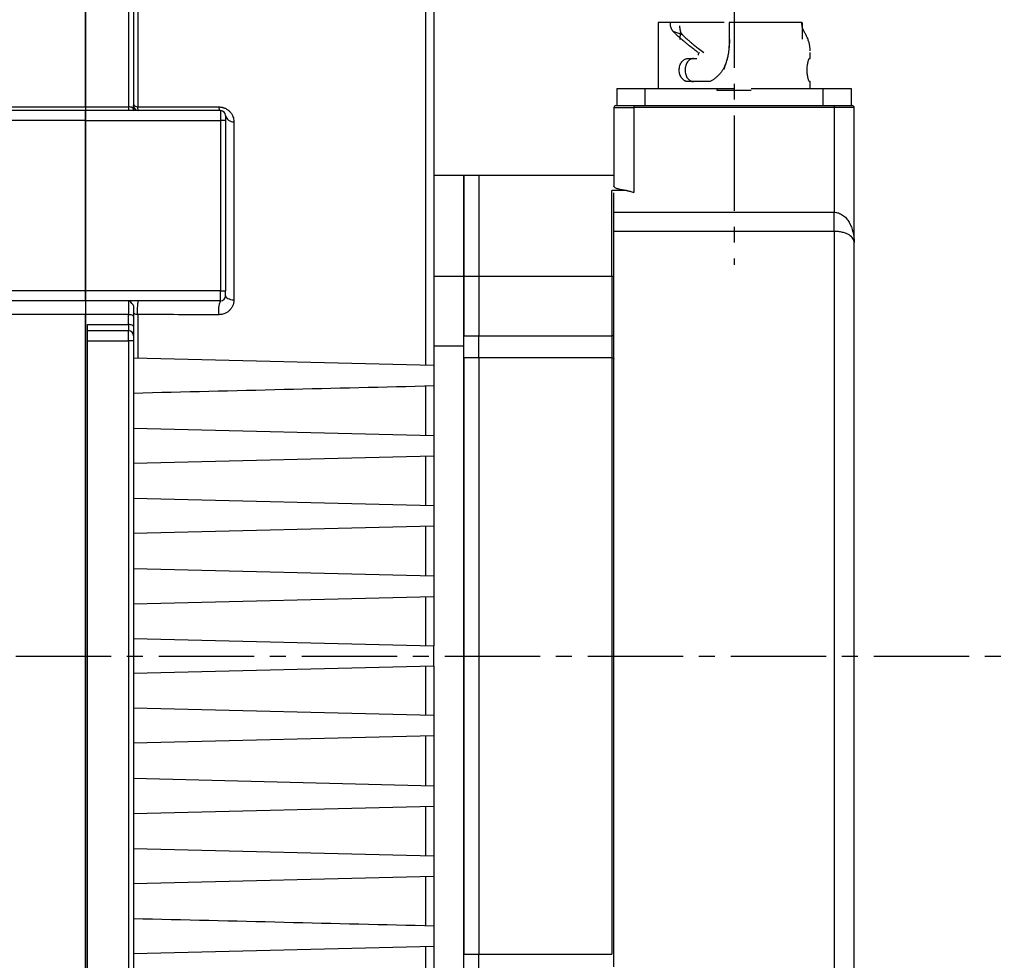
# Model space of a CAD drawing. Header units: millimetres. Extents: x 32176 to 33806, y 9889 to 10961.
# Tile 35 of 41: x 33708 to 33806, y 10293 to 10387. Entities that reach past the tile are written whole.
import ezdxf

# ---------------------------------------------------------------- set-up
doc = ezdxf.new("R2010")
doc.units = ezdxf.units.MM
doc.linetypes.add('CENTER2', pattern=[28.575, 19.05, -3.175, 3.175, -3.175])
doc.layers.add('Center', color=1, linetype='CENTER2')

msp = doc.modelspace()

# ---------------------------------------------------------------- linework, layer by layer
at = {"color": 7, "linetype": 'Continuous', "lineweight": 25}
for p, q in [((33719.573, 10406.884), (33719.573, 10378.105)), ((33748.333, 10401.814), (33748.333, 10352.263)), ((33714.36, 10392.656), (33714.36, 10378.106)), ((33714.36, 10378.106), (33714.36, 10392.656)), ((33718.66, 10392.656), (33718.66, 10378.106)), ((33771.56, 10386.526), (33771.56, 10379.926)), ((33778.658, 10386.526), (33778.674, 10384.85)), ((33785.36, 10386.526), (33785.361, 10386.528)), ((33785.978, 10386.526), (33785.971, 10384.85)), ((33774.01, 10385.297), (33773.085, 10385.622)), ((33773.758, 10385.526), (33773.754, 10384.834)), ((33774.563, 10382.926), (33775.428, 10382.926)), ((33786.699, 10382.926), (33786.759, 10382.926)), ((33786.76, 10379.926), (33786.76, 10380.626)), ((33767.46, 10379.926), (33770.26, 10379.926)), ((33767.46, 10379.926), (33767.46, 10378.226)), ((33768.96, 10379.928), (33768.96, 10379.926)), ((33770.26, 10379.926), (33777.46, 10379.926)), ((33770.26, 10379.926), (33770.26, 10378.226)), ((33772.16, 10379.926), (33772.16, 10379.928)), ((33777.46, 10379.926), (33779.16, 10379.926)), ((33777.46, 10379.726), (33777.46, 10379.926)), ((33780.86, 10379.726), (33777.46, 10379.726)), ((33780.86, 10379.926), (33788.06, 10379.926)), ((33788.06, 10379.926), (33790.86, 10379.926)), ((33788.06, 10378.226), (33788.06, 10379.926)), ((33789.36, 10379.926), (33789.36, 10379.928)), ((33790.86, 10379.926), (33790.86, 10378.226)), ((33615.36, 10378.106), (33714.36, 10378.106)), ((33714.36, 10377.726), (33615.36, 10377.726)), ((33714.36, 10378.106), (33714.36, 10377.726)), ((33714.36, 10378.106), (33718.66, 10378.106)), ((33714.36, 10378.106), (33714.36, 10377.726)), ((33714.36, 10377.726), (33714.36, 10376.726)), ((33727.86, 10377.726), (33714.36, 10377.726)), ((33714.36, 10376.726), (33714.36, 10377.726)), ((33718.66, 10378.106), (33718.66, 10377.726)), ((33719.16, 10377.954), (33719.16, 10377.796)), ((33727.86, 10377.726), (33727.86, 10376.726)), ((33767.16, 10378.026), (33769.16, 10378.026)), ((33767.16, 10378.026), (33767.16, 10370.173)), ((33769.16, 10378.226), (33769.16, 10378.026)), ((33769.16, 10378.226), (33789.16, 10378.226)), ((33789.16, 10378.026), (33769.16, 10378.026)), ((33769.16, 10378.026), (33769.16, 10369.547)), ((33789.16, 10378.226), (33789.972, 10378.226)), ((33789.16, 10378.226), (33789.16, 10378.026)), ((33789.16, 10378.026), (33789.16, 10367.569)), ((33791.16, 10378.026), (33789.16, 10378.026)), ((33791.16, 10364.533), (33791.16, 10378.026)), ((33714.36, 10376.726), (33615.36, 10376.726)), ((33714.36, 10376.726), (33714.36, 10359.726)), ((33714.36, 10376.726), (33727.86, 10376.726)), ((33714.36, 10359.726), (33714.36, 10376.726)), ((33728.36, 10376.726), (33727.86, 10376.726)), ((33727.86, 10376.726), (33727.86, 10359.726)), ((33728.36, 10376.726), (33728.36, 10359.726)), ((33729.186, 10376.61), (33729.186, 10358.815)), ((33752.16, 10371.226), (33749.16, 10371.226)), ((33753.66, 10371.226), (33752.16, 10371.226)), ((33752.16, 10361.167), (33752.16, 10371.226)), ((33752.16, 10371.226), (33752.16, 10361.167)), ((33767.16, 10371.226), (33753.66, 10371.226)), ((33753.66, 10371.226), (33753.66, 10361.167)), ((33768.398, 10369.741), (33766.96, 10369.741)), ((33766.96, 10361.199), (33766.96, 10369.741)), ((33767.16, 10367.569), (33789.16, 10367.569)), ((33789.16, 10365.662), (33789.16, 10367.569)), ((33789.16, 10365.662), (33767.16, 10365.662)), ((33789.16, 10365.662), (33789.16, 10278.726)), ((33752.16, 10361.167), (33749.16, 10361.167)), ((33753.66, 10361.167), (33752.16, 10361.167)), ((33752.16, 10355.236), (33752.16, 10361.167)), ((33752.16, 10361.167), (33752.16, 10355.236)), ((33766.96, 10361.167), (33753.66, 10361.167)), ((33753.66, 10361.167), (33753.66, 10355.236)), ((33766.96, 10361.167), (33766.96, 10355.236)), ((33714.36, 10359.726), (33615.36, 10359.726)), ((33714.36, 10359.726), (33714.36, 10358.726)), ((33727.86, 10359.726), (33714.36, 10359.726)), ((33714.36, 10358.726), (33714.36, 10359.726)), ((33727.86, 10358.726), (33727.86, 10359.726)), ((33727.86, 10359.726), (33728.36, 10359.726)), ((33714.36, 10358.726), (33615.36, 10358.726)), ((33727.86, 10358.726), (33714.36, 10358.726)), ((33714.36, 10358.726), (33714.36, 10357.341)), ((33714.36, 10358.726), (33714.36, 10357.341)), ((33718.66, 10358.726), (33718.66, 10357.341)), ((33714.36, 10357.341), (33615.36, 10357.341)), ((33714.36, 10357.341), (33714.36, 10289.112)), ((33718.66, 10357.341), (33714.36, 10357.341)), ((33714.36, 10289.112), (33714.36, 10357.341)), ((33718.66, 10356.352), (33718.66, 10357.341)), ((33719.573, 10357.34), (33719.573, 10352.966)), ((33714.56, 10356.352), (33718.66, 10356.352)), ((33718.66, 10356.352), (33718.66, 10355.726)), ((33714.56, 10354.726), (33714.56, 10355.726)), ((33718.66, 10355.726), (33714.56, 10355.726)), ((33718.66, 10354.726), (33718.66, 10355.726)), ((33752.16, 10355.236), (33753.66, 10355.236)), ((33752.16, 10353.029), (33752.16, 10355.236)), ((33753.66, 10355.236), (33766.96, 10355.236)), ((33753.66, 10353.029), (33753.66, 10355.236)), ((33766.96, 10355.236), (33766.96, 10353.029)), ((33714.56, 10291.726), (33714.56, 10354.726)), ((33714.56, 10354.726), (33718.66, 10354.726)), ((33719.16, 10354.726), (33718.66, 10354.726)), ((33718.66, 10354.726), (33718.66, 10291.726)), ((33719.16, 10354.726), (33719.16, 10291.726)), ((33749.16, 10354.224), (33752.16, 10354.224)), ((33752.16, 10293.424), (33752.16, 10353.029)), ((33753.66, 10353.029), (33752.16, 10353.029)), ((33752.16, 10353.029), (33752.16, 10293.424)), ((33766.96, 10353.029), (33753.66, 10353.029)), ((33753.66, 10353.029), (33753.66, 10293.424)), ((33766.96, 10353.029), (33766.96, 10293.424)), ((33749.16, 10352.243), (33719.16, 10352.976)), ((33749.16, 10352.243), (33749.16, 10350.21)), ((33748.333, 10350.189), (33748.333, 10345.263)), ((33749.16, 10345.243), (33719.16, 10345.976)), ((33749.16, 10345.243), (33749.16, 10343.21)), ((33749.16, 10343.21), (33719.16, 10342.476)), ((33748.333, 10343.189), (33748.333, 10338.263)), ((33749.16, 10338.243), (33719.16, 10338.976)), ((33749.16, 10338.243), (33749.16, 10336.21)), ((33749.16, 10336.21), (33719.16, 10335.476)), ((33748.333, 10336.189), (33748.333, 10331.213)), ((33749.16, 10331.193), (33719.16, 10331.926)), ((33749.16, 10331.193), (33749.16, 10329.16)), ((33749.16, 10329.16), (33719.16, 10328.426)), ((33748.333, 10329.139), (33748.333, 10324.263)), ((33719.16, 10324.976), (33749.16, 10324.243)), ((33749.16, 10322.21), (33749.16, 10324.243)), ((33749.16, 10322.21), (33719.16, 10321.476)), ((33748.333, 10322.189), (33748.333, 10317.313)), ((33749.16, 10317.293), (33719.16, 10318.026)), ((33749.16, 10317.293), (33749.16, 10315.26)), ((33749.16, 10315.26), (33719.16, 10314.526)), ((33748.333, 10315.239), (33748.333, 10310.263)), ((33749.16, 10310.243), (33719.16, 10310.976)), ((33749.16, 10310.243), (33749.16, 10308.21)), ((33749.16, 10308.21), (33719.16, 10307.476)), ((33748.333, 10308.189), (33748.333, 10303.263)), ((33749.16, 10303.243), (33719.16, 10303.976)), ((33749.16, 10303.243), (33749.16, 10301.21)), ((33749.16, 10301.21), (33719.16, 10300.476)), ((33748.333, 10301.189), (33748.333, 10296.263)), ((33749.16, 10296.243), (33749.16, 10294.21)), ((33749.16, 10294.21), (33719.16, 10293.476)), ((33748.333, 10294.189), (33748.333, 10289.263)), ((33752.16, 10293.424), (33753.66, 10293.424)), ((33752.16, 10291.217), (33752.16, 10293.424)), ((33753.66, 10293.424), (33766.96, 10293.424)), ((33753.66, 10291.217), (33753.66, 10293.424))]:
    msp.add_line(p, q, dxfattribs=at)
at = {"color": 7, "linetype": 'Continuous', "lineweight": 25, "flags": 128}
for points in [[(33719.16, 10377.796), (33719.15, 10377.857), (33719.122, 10377.915), (33719.075, 10377.968), (33719.013, 10378.015), (33718.937, 10378.054), (33718.851, 10378.083), (33718.757, 10378.1), (33718.66, 10378.106)], [(33727.86, 10377.726), (33727.835, 10377.733), (33727.81, 10377.751), (33727.786, 10377.781), (33727.763, 10377.823), (33727.742, 10377.876), (33727.721, 10377.939), (33727.703, 10378.013), (33727.686, 10378.094)], [(33728.36, 10359.226), (33728.375, 10359.154), (33728.42, 10359.084), (33728.494, 10359.018), (33728.594, 10358.958), (33728.717, 10358.907), (33728.86, 10358.865), (33729.018, 10358.834), (33729.186, 10358.815)], [(33719.16, 10357.148), (33719.15, 10357.186), (33719.122, 10357.222), (33719.075, 10357.255), (33719.013, 10357.284), (33718.937, 10357.308), (33718.851, 10357.326), (33718.757, 10357.337), (33718.66, 10357.341)], [(33719.573, 10357.34), (33719.489, 10357.349), (33719.41, 10357.363), (33719.338, 10357.383), (33719.277, 10357.407), (33719.227, 10357.435), (33719.19, 10357.466), (33719.167, 10357.499), (33719.16, 10357.533)], [(33719.16, 10356.165), (33719.15, 10356.201), (33719.122, 10356.237), (33719.075, 10356.269), (33719.013, 10356.297), (33718.937, 10356.321), (33718.851, 10356.338), (33718.757, 10356.348), (33718.66, 10356.352)], [(33766.96, 10355.236), (33766.999, 10355.238), (33767.036, 10355.243), (33767.071, 10355.252), (33767.101, 10355.264), (33767.126, 10355.279), (33767.144, 10355.296), (33767.156, 10355.314), (33767.16, 10355.333)], [(33766.96, 10353.029), (33766.999, 10353.026), (33767.036, 10353.019), (33767.071, 10353.008), (33767.101, 10352.992), (33767.126, 10352.973), (33767.144, 10352.952), (33767.156, 10352.929), (33767.16, 10352.904)]]:
    msp.add_lwpolyline(points, dxfattribs=at)
at = {"color": 7, "linetype": 'Continuous', "lineweight": 25}
for centre, radius, start, end in [((33718.674, 10377.43), 0.677, 59.25067, 91.20279), ((33719.552, 10378.507), 0.403, 193.15642, 272.93016), ((33719.66, 10378.226), 0.5, 180, 270), ((33727.86, 10377.226), 0.5, 0, 90), ((33767.36, 10378.026), 0.2, 90, 180), ((33790.96, 10378.026), 0.2, 360, 90), ((33729.142, 10377.413), 0.805, 193.42767, 273.09495), ((33766.96, 10360.967), 0.2, 0, 90), ((33727.86, 10359.226), 0.5, 270, 0), ((33729.804, 10357.777), 2.164, 153.97046, 191.81681), ((33718.66, 10355.226), 0.5, 0, 90)]:
    msp.add_arc(centre, radius, start, end, dxfattribs=at)
for points, knots in [([(33749.16, 10401.649), (33749.16, 10401.578), (33749.16, 10401.437), (33749.16, 10401.214), (33749.16, 10400.982), (33749.16, 10400.742), (33749.16, 10400.494), (33749.16, 10400.236), (33749.16, 10399.97), (33749.16, 10399.695), (33749.16, 10399.412), (33749.16, 10399.12), (33749.16, 10398.357), (33749.16, 10397.016), (33749.16, 10394.897), (33749.16, 10392.509), (33749.16, 10389.849), (33749.16, 10386.937), (33749.16, 10383.782), (33749.16, 10380.402), (33749.16, 10376.819), (33749.16, 10373.048), (33749.16, 10369.122), (33749.16, 10365.052), (33749.16, 10361.795), (33749.16, 10359.433), (33749.16, 10358.021), (33749.16, 10356.596), (33749.16, 10355.158), (33749.16, 10353.708), (33749.16, 10352.732), (33749.16, 10352.243)], [0, 0, 0, 0, 0.011088, 0.022171, 0.033249, 0.044324, 0.055398, 0.066471, 0.077545, 0.08862, 0.099699, 0.110783, 0.121872, 0.184123, 0.24638, 0.309547, 0.372722, 0.436358, 0.500001, 0.563637, 0.62728, 0.690447, 0.753622, 0.815872, 0.87813, 0.898453, 0.918762, 0.939063, 0.959365, 0.979675, 1, 1, 1, 1]), ([(33719.16, 10392.264), (33719.16, 10392.075), (33719.16, 10391.699), (33719.16, 10391.125), (33719.16, 10390.544), (33719.16, 10389.956), (33719.16, 10389.362), (33719.16, 10388.76), (33719.16, 10388.151), (33719.16, 10387.536), (33719.16, 10386.913), (33719.16, 10386.283), (33719.16, 10385.47), (33719.16, 10384.466), (33719.16, 10383.261), (33719.16, 10382.034), (33719.16, 10380.787), (33719.16, 10379.519), (33719.16, 10378.658), (33719.16, 10378.226)], [0, 0, 0, 0, 0.0454888, 0.0909562, 0.1364072, 0.1818466, 0.2272792, 0.2727098, 0.3181433, 0.3635844, 0.4090382, 0.4545093, 0.5000026, 0.5833813, 0.666702, 0.7499944, 0.8332884, 0.9166136, 1, 1, 1, 1]), ([(33772.79, 10386.526), (33772.391, 10386.526), (33772.082, 10386.526), (33771.666, 10386.526), (33771.56, 10386.526), (33771.56, 10386.526)], [0, 0, 0, 0, 0.5, 0.5, 1, 1, 1, 1]), ([(33773.085, 10385.622), (33773.067, 10385.642), (33773.03, 10385.681), (33772.981, 10385.75), (33772.938, 10385.828), (33772.899, 10385.913), (33772.859, 10386.026), (33772.822, 10386.169), (33772.796, 10386.345), (33772.792, 10386.466), (33772.79, 10386.526)], [0, 0, 0, 0, 0.100832, 0.200186, 0.299154, 0.398838, 0.500319, 0.667211, 0.832164, 1, 1, 1, 1]), ([(33778.168, 10386.526), (33777.856, 10386.526), (33777.047, 10386.526), (33775.843, 10386.526), (33774.616, 10386.526), (33774.012, 10386.526), (33773.711, 10386.526)], [0, 0, 0, 0, 0.172861, 0.448574, 0.724287, 1, 1, 1, 1]), ([(33785.935, 10386.526), (33785.6, 10386.526), (33785.169, 10386.526), (33784.149, 10386.526), (33783.56, 10386.526), (33782.276, 10386.526), (33781.58, 10386.526), (33780.139, 10386.526), (33779.395, 10386.526), (33778.658, 10386.526)], [0, 0, 0, 0, 0.25, 0.25, 0.5, 0.5, 0.75, 0.75, 1, 1, 1, 1]), ([(33786.152, 10385.622), (33786.14, 10385.642), (33786.116, 10385.681), (33786.082, 10385.75), (33786.05, 10385.828), (33786.022, 10385.913), (33785.991, 10386.026), (33785.962, 10386.169), (33785.94, 10386.345), (33785.936, 10386.466), (33785.935, 10386.526)], [0, 0, 0, 0, 0.100832, 0.200186, 0.299154, 0.398838, 0.500319, 0.667211, 0.832164, 1, 1, 1, 1]), ([(33775.583, 10383.522), (33775.506, 10383.579), (33775.358, 10383.689), (33775.15, 10383.847), (33774.962, 10383.991), (33774.793, 10384.123), (33774.644, 10384.242), (33774.513, 10384.348), (33774.399, 10384.442), (33774.303, 10384.522), (33774.129, 10384.667), (33773.887, 10384.875), (33773.588, 10385.142), (33773.322, 10385.39), (33773.162, 10385.546), (33773.085, 10385.622)], [0, 0, 0, 0, 0.079887, 0.153773, 0.221657, 0.28354, 0.339422, 0.389302, 0.43318, 0.471057, 0.502933, 0.639257, 0.767539, 0.887784, 1, 1, 1, 1]), ([(33773.712, 10386.205), (33773.713, 10386.168), (33773.714, 10386.095), (33773.724, 10385.987), (33773.739, 10385.883), (33773.761, 10385.781), (33773.794, 10385.661), (33773.845, 10385.53), (33773.918, 10385.398), (33773.979, 10385.331), (33774.01, 10385.297)], [0, 0, 0, 0, 0.101391, 0.201072, 0.300073, 0.399446, 0.500233, 0.667969, 0.832872, 1, 1, 1, 1]), ([(33786.76, 10383.688), (33786.759, 10383.749), (33786.757, 10383.866), (33786.742, 10384.035), (33786.721, 10384.189), (33786.696, 10384.33), (33786.668, 10384.458), (33786.638, 10384.571), (33786.582, 10384.758), (33786.487, 10385.012), (33786.335, 10385.329), (33786.212, 10385.527), (33786.152, 10385.622)], [0, 0, 0, 0, 0.092485, 0.178093, 0.256822, 0.328673, 0.393647, 0.451743, 0.502961, 0.68149, 0.847165, 1, 1, 1, 1]), ([(33774.01, 10385.297), (33774.062, 10385.247), (33774.169, 10385.142), (33774.344, 10384.978), (33774.536, 10384.804), (33774.747, 10384.62), (33774.973, 10384.428), (33775.253, 10384.197), (33775.632, 10383.895), (33775.95, 10383.659), (33776.133, 10383.522)], [0, 0, 0, 0, 0.088971, 0.183182, 0.282637, 0.387338, 0.497287, 0.606046, 0.773623, 1, 1, 1, 1]), ([(33778.125, 10381.832), (33778.257, 10382.162), (33778.641, 10383.118), (33778.698, 10384.155), (33778.736, 10384.834)], [0, 0, 0, 0, 0.345072, 1, 1, 1, 1]), ([(33778.674, 10384.85), (33778.677, 10384.761), (33778.682, 10384.583), (33778.677, 10384.317), (33778.662, 10384.052), (33778.635, 10383.788), (33778.598, 10383.524), (33778.55, 10383.261), (33778.492, 10382.999), (33778.423, 10382.738), (33778.343, 10382.477), (33778.282, 10382.305), (33778.251, 10382.219)], [0, 0, 0, 0, 0.09942, 0.198536, 0.297511, 0.396508, 0.495691, 0.595222, 0.695262, 0.795969, 0.897498, 1, 1, 1, 1]), ([(33775.691, 10383.522), (33775.68, 10383.513), (33775.657, 10383.494), (33775.629, 10383.459), (33775.605, 10383.42), (33775.585, 10383.372), (33775.57, 10383.315), (33775.568, 10383.272), (33775.567, 10383.251)], [0, 0, 0, 0, 0.1519455, 0.3004314, 0.4489085, 0.6008279, 0.7995, 1, 1, 1, 1]), ([(33786.759, 10382.926), (33786.759, 10382.927), (33786.759, 10382.929), (33786.757, 10382.941), (33786.756, 10382.962), (33786.754, 10382.999), (33786.752, 10383.061), (33786.749, 10383.157), (33786.749, 10383.261), (33786.75, 10383.364), (33786.752, 10383.458), (33786.754, 10383.501), (33786.755, 10383.522)], [0, 0, 0, 0, 0.063428, 0.125196, 0.186964, 0.250393, 0.375165, 0.500041, 0.624809, 0.749735, 0.874758, 1, 1, 1, 1]), ([(33774.563, 10380.626), (33774.532, 10380.627), (33774.472, 10380.629), (33774.384, 10380.647), (33774.298, 10380.674), (33774.189, 10380.725), (33774.061, 10380.813), (33773.93, 10380.956), (33773.823, 10381.13), (33773.719, 10381.395), (33773.663, 10381.775), (33773.719, 10382.156), (33773.823, 10382.422), (33773.93, 10382.596), (33774.061, 10382.74), (33774.197, 10382.834), (33774.326, 10382.89), (33774.442, 10382.921), (33774.522, 10382.925), (33774.563, 10382.926)], [0, 0, 0, 0, 0.0313913, 0.062544, 0.0937543, 0.1253173, 0.1878972, 0.2504046, 0.3131165, 0.37539, 0.4996855, 0.6241161, 0.6865289, 0.7494103, 0.8119553, 0.8746008, 0.9166141, 0.9581791, 1, 1, 1, 1]), ([(33775.118, 10382.926), (33775.094, 10382.926), (33775.046, 10382.924), (33774.977, 10382.914), (33774.908, 10382.896), (33774.842, 10382.872), (33774.746, 10382.825), (33774.627, 10382.741), (33774.499, 10382.598), (33774.396, 10382.424), (33774.295, 10382.159), (33774.24, 10381.778), (33774.294, 10381.396), (33774.395, 10381.13), (33774.499, 10380.956), (33774.626, 10380.813), (33774.759, 10380.719), (33774.885, 10380.662), (33774.999, 10380.632), (33775.078, 10380.628), (33775.118, 10380.626)], [0, 0, 0, 0, 0.025114, 0.050054, 0.07497, 0.100012, 0.125327, 0.187922, 0.250419, 0.313212, 0.375393, 0.499645, 0.624067, 0.686413, 0.749404, 0.811936, 0.874595, 0.916647, 0.958217, 1, 1, 1, 1]), ([(33786.699, 10380.626), (33786.694, 10380.627), (33786.685, 10380.629), (33786.668, 10380.647), (33786.65, 10380.674), (33786.624, 10380.725), (33786.591, 10380.813), (33786.551, 10380.956), (33786.515, 10381.13), (33786.476, 10381.395), (33786.453, 10381.775), (33786.476, 10382.156), (33786.514, 10382.422), (33786.551, 10382.596), (33786.591, 10382.74), (33786.627, 10382.834), (33786.656, 10382.89), (33786.679, 10382.921), (33786.693, 10382.925), (33786.699, 10382.926)], [0, 0, 0, 0, 0.031391, 0.062544, 0.093754, 0.125317, 0.187897, 0.250405, 0.313116, 0.37539, 0.499686, 0.624116, 0.686529, 0.74941, 0.811955, 0.874601, 0.916614, 0.958179, 1, 1, 1, 1]), ([(33778.251, 10382.219), (33778.229, 10382.171), (33778.185, 10382.074), (33778.11, 10381.934), (33778.029, 10381.797), (33777.94, 10381.664), (33777.845, 10381.536), (33777.743, 10381.411), (33777.608, 10381.262), (33777.438, 10381.094), (33777.226, 10380.918), (33777.002, 10380.759), (33776.846, 10380.671), (33776.767, 10380.626)], [0, 0, 0, 0, 0.071021, 0.1418999, 0.2128198, 0.2839638, 0.355513, 0.4276458, 0.500536, 0.626022, 0.7505051, 0.874869, 1, 1, 1, 1]), ([(33719.02, 10378.011), (33719.03, 10378.018), (33719.053, 10378.034), (33719.081, 10378.058), (33719.107, 10378.086), (33719.131, 10378.121), (33719.154, 10378.168), (33719.158, 10378.205), (33719.16, 10378.226)], [0, 0, 0, 0, 0.108002, 0.227155, 0.35759, 0.499401, 0.711554, 1, 1, 1, 1]), ([(33719.573, 10378.105), (33720.933, 10378.103), (33723.638, 10378.1), (33726.342, 10378.096), (33727.686, 10378.094)], [0, 0, 0, 0, 0.503033, 1, 1, 1, 1]), ([(33727.686, 10378.094), (33727.722, 10378.094), (33727.794, 10378.092), (33727.901, 10378.08), (33728.007, 10378.061), (33728.111, 10378.035), (33728.213, 10378.001), (33728.377, 10377.933), (33728.592, 10377.806), (33728.814, 10377.601), (33728.986, 10377.367), (33729.102, 10377.121), (33729.173, 10376.865), (33729.182, 10376.695), (33729.186, 10376.61)], [0, 0, 0, 0, 0.042677, 0.084499, 0.125824, 0.167022, 0.208465, 0.250519, 0.372853, 0.500924, 0.622629, 0.750396, 0.873464, 1, 1, 1, 1]), ([(33767.36, 10378.226), (33767.36, 10378.226), (33767.549, 10378.226), (33768.224, 10378.226), (33768.682, 10378.226), (33769.16, 10378.226)], [0, 0, 0, 0, 0.5, 0.5, 1, 1, 1, 1]), ([(33728.36, 10377.226), (33728.36, 10377.226), (33728.36, 10377.224), (33728.36, 10377.212), (33728.36, 10377.189), (33728.36, 10377.147), (33728.36, 10377.082), (33728.36, 10377.003), (33728.36, 10376.914), (33728.36, 10376.821), (33728.36, 10376.758), (33728.36, 10376.726)], [0, 0, 0, 0, 0.080115, 0.159741, 0.240152, 0.369781, 0.500092, 0.629721, 0.760033, 0.87985, 1, 1, 1, 1]), ([(33768.398, 10369.741), (33768.362, 10369.745), (33768.289, 10369.753), (33768.183, 10369.767), (33768.081, 10369.782), (33767.983, 10369.799), (33767.842, 10369.826), (33767.67, 10369.866), (33767.489, 10369.922), (33767.344, 10369.983), (33767.25, 10370.039), (33767.195, 10370.088), (33767.165, 10370.131), (33767.161, 10370.159), (33767.16, 10370.173)], [0, 0, 0, 0, 0.049987, 0.099789, 0.149591, 0.199575, 0.249921, 0.37446, 0.499524, 0.624147, 0.749047, 0.83284, 0.916233, 1, 1, 1, 1]), ([(33768.398, 10369.741), (33768.425, 10369.737), (33768.482, 10369.73), (33768.572, 10369.713), (33768.671, 10369.691), (33768.792, 10369.659), (33768.956, 10369.611), (33769.084, 10369.571), (33769.16, 10369.547)], [0, 0, 0, 0, 0.10875, 0.228146, 0.358424, 0.499762, 0.706396, 1, 1, 1, 1]), ([(33767.16, 10360.967), (33767.16, 10361.864), (33767.16, 10363.75), (33767.16, 10366.084), (33767.16, 10368.105), (33767.16, 10369.032), (33767.16, 10369.496)], [0, 0, 0, 0, 0.231963, 0.48798, 0.743983, 1, 1, 1, 1]), ([(33789.16, 10367.569), (33789.31, 10367.569), (33789.456, 10367.544), (33789.74, 10367.45), (33789.88, 10367.38), (33790.135, 10367.203), (33790.254, 10367.097), (33790.472, 10366.853), (33790.568, 10366.719), (33790.825, 10366.286), (33790.953, 10365.953), (33791.12, 10365.26), (33791.16, 10364.902), (33791.16, 10364.533)], [0, 0, 0, 0, 0.125, 0.125, 0.25, 0.25, 0.375, 0.375, 0.5, 0.5, 0.75, 0.75, 1, 1, 1, 1]), ([(33791.16, 10364.533), (33791.16, 10364.674), (33791.12, 10364.809), (33790.953, 10365.069), (33790.825, 10365.192), (33790.568, 10365.352), (33790.472, 10365.401), (33790.254, 10365.49), (33790.135, 10365.529), (33789.88, 10365.593), (33789.74, 10365.619), (33789.456, 10365.653), (33789.31, 10365.662), (33789.16, 10365.662)], [0, 0, 0, 0, 0.25, 0.25, 0.5, 0.5, 0.625, 0.625, 0.75, 0.75, 0.875, 0.875, 1, 1, 1, 1]), ([(33791.16, 10323.226), (33791.16, 10323.451), (33791.16, 10323.901), (33791.16, 10324.575), (33791.16, 10325.248), (33791.16, 10325.92), (33791.16, 10326.591), (33791.16, 10327.262), (33791.16, 10327.931), (33791.16, 10328.6), (33791.16, 10329.268), (33791.16, 10330.87), (33791.16, 10333.388), (33791.16, 10336.797), (33791.16, 10340.144), (33791.16, 10343.416), (33791.16, 10346.557), (33791.16, 10349.538), (33791.16, 10352.325), (33791.16, 10354.881), (33791.16, 10357.194), (33791.16, 10359.228), (33791.16, 10360.993), (33791.16, 10362.144), (33791.16, 10362.861), (33791.16, 10363.253), (33791.16, 10363.617), (33791.16, 10363.952), (33791.16, 10364.26), (33791.16, 10364.442), (33791.16, 10364.533)], [0, 0, 0, 0, 0.0119081, 0.0238045, 0.035692, 0.0475738, 0.0594527, 0.0713318, 0.0832142, 0.0951027, 0.1070003, 0.1189102, 0.1808901, 0.2428792, 0.3066797, 0.3704893, 0.4352406, 0.5000011, 0.5647523, 0.6295128, 0.6933133, 0.7571229, 0.8191028, 0.881092, 0.9009318, 0.9207444, 0.9405436, 0.9603434, 0.9801576, 1, 1, 1, 1]), ([(33767.16, 10357.167), (33767.16, 10357.49), (33767.16, 10358.147), (33767.16, 10359.074), (33767.16, 10359.868), (33767.16, 10360.48), (33767.16, 10360.848), (33767.16, 10361.006), (33767.16, 10360.963), (33767.16, 10360.961)], [0, 0, 0, 0, 0.162301, 0.330216, 0.498132, 0.660433, 0.822734, 0.990649, 1, 1, 1, 1]), ([(33728.36, 10359.226), (33728.36, 10359.226), (33728.36, 10359.279), (33728.36, 10359.467), (33728.36, 10359.594), (33728.36, 10359.726)], [0, 0, 0, 0, 0.5, 0.5, 1, 1, 1, 1]), ([(33719.16, 10358.226), (33719.16, 10358.25), (33719.144, 10358.28), (33719.089, 10358.359), (33719.048, 10358.408), (33718.954, 10358.52), (33718.899, 10358.584), (33718.783, 10358.689), (33718.721, 10358.726), (33718.66, 10358.726)], [0, 0, 0, 0, 0.25, 0.25, 0.5, 0.5, 0.75, 0.75, 1, 1, 1, 1]), ([(33719.16, 10358.226), (33719.16, 10358.191), (33719.16, 10358.121), (33719.16, 10358.014), (33719.16, 10357.905), (33719.16, 10357.795), (33719.16, 10357.66), (33719.16, 10357.501), (33719.16, 10357.32), (33719.16, 10357.206), (33719.16, 10357.148)], [0, 0, 0, 0, 0.100488, 0.200195, 0.299667, 0.399453, 0.500095, 0.667046, 0.832833, 1, 1, 1, 1]), ([(33719.573, 10357.34), (33719.567, 10357.491), (33719.564, 10357.661), (33719.567, 10357.906), (33719.568, 10357.988), (33719.574, 10358.143), (33719.577, 10358.216), (33719.586, 10358.354), (33719.591, 10358.415), (33719.602, 10358.524), (33719.609, 10358.572), (33719.629, 10358.686), (33719.644, 10358.726), (33719.66, 10358.726)], [0, 0, 0, 0, 0.25, 0.25, 0.375, 0.375, 0.5, 0.5, 0.625, 0.625, 0.75, 0.75, 1, 1, 1, 1]), ([(33729.186, 10358.815), (33729.185, 10358.777), (33729.183, 10358.7), (33729.17, 10358.587), (33729.148, 10358.475), (33729.117, 10358.365), (33729.058, 10358.204), (33728.951, 10358.001), (33728.769, 10357.777), (33728.546, 10357.589), (33728.313, 10357.461), (33728.092, 10357.384), (33727.891, 10357.341), (33727.754, 10357.336), (33727.686, 10357.334)], [0, 0, 0, 0, 0.050015, 0.099786, 0.149569, 0.199617, 0.25018, 0.375444, 0.500078, 0.625831, 0.749769, 0.834443, 0.917309, 1, 1, 1, 1]), ([(33727.686, 10357.334), (33726.34, 10357.335), (33723.636, 10357.337), (33720.931, 10357.339), (33719.573, 10357.34)], [0, 0, 0, 0, 0.497698, 1, 1, 1, 1]), ([(33767.16, 10355.333), (33767.16, 10355.389), (33767.16, 10355.502), (33767.16, 10355.676), (33767.16, 10355.854), (33767.16, 10356.035), (33767.16, 10356.261), (33767.16, 10356.531), (33767.16, 10356.848), (33767.16, 10357.061), (33767.16, 10357.167)], [0, 0, 0, 0, 0.1002187, 0.2000777, 0.2998317, 0.3997362, 0.5000457, 0.6668315, 0.8330881, 1, 1, 1, 1]), ([(33714.56, 10355.726), (33714.56, 10355.727), (33714.56, 10355.729), (33714.56, 10355.744), (33714.56, 10355.771), (33714.56, 10355.819), (33714.56, 10355.894), (33714.56, 10355.988), (33714.56, 10356.098), (33714.56, 10356.22), (33714.56, 10356.308), (33714.56, 10356.352)], [0, 0, 0, 0, 0.081517, 0.162751, 0.244469, 0.372034, 0.500057, 0.627623, 0.755645, 0.87771, 1, 1, 1, 1]), ([(33719.16, 10356.165), (33719.16, 10356.132), (33719.16, 10356.065), (33719.16, 10355.969), (33719.16, 10355.877), (33719.16, 10355.758), (33719.16, 10355.62), (33719.16, 10355.478), (33719.16, 10355.365), (33719.16, 10355.285), (33719.16, 10355.235), (33719.16, 10355.229), (33719.16, 10355.226)], [0, 0, 0, 0, 0.0612305, 0.1221754, 0.1831579, 0.2445011, 0.3721375, 0.5000787, 0.6277152, 0.7556564, 0.877753, 1, 1, 1, 1]), ([(33719.16, 10355.226), (33719.16, 10355.226), (33719.16, 10355.224), (33719.16, 10355.212), (33719.16, 10355.189), (33719.16, 10355.147), (33719.16, 10355.082), (33719.16, 10355.003), (33719.16, 10354.914), (33719.16, 10354.821), (33719.16, 10354.758), (33719.16, 10354.726)], [0, 0, 0, 0, 0.080115, 0.159741, 0.240152, 0.369781, 0.500092, 0.629721, 0.760033, 0.87985, 1, 1, 1, 1]), ([(33767.16, 10352.904), (33767.16, 10352.938), (33767.16, 10353.005), (33767.16, 10353.11), (33767.16, 10353.219), (33767.16, 10353.332), (33767.16, 10353.51), (33767.16, 10353.76), (33767.16, 10354.087), (33767.16, 10354.418), (33767.16, 10354.706), (33767.16, 10354.948), (33767.16, 10355.145), (33767.16, 10355.27), (33767.16, 10355.333)], [0, 0, 0, 0, 0.049051, 0.097876, 0.146637, 0.195495, 0.244613, 0.372216, 0.500029, 0.627631, 0.755444, 0.837042, 0.91831, 1, 1, 1, 1]), ([(33767.16, 10323.226), (33767.16, 10323.468), (33767.16, 10323.95), (33767.16, 10324.673), (33767.16, 10325.395), (33767.16, 10326.116), (33767.16, 10326.836), (33767.16, 10327.556), (33767.16, 10328.274), (33767.16, 10328.992), (33767.16, 10329.708), (33767.16, 10330.424), (33767.16, 10332.226), (33767.16, 10335.095), (33767.16, 10338.957), (33767.16, 10342.708), (33767.16, 10345.513), (33767.16, 10347.448), (33767.16, 10348.581), (33767.16, 10349.694), (33767.16, 10350.785), (33767.16, 10351.859), (33767.16, 10352.556), (33767.16, 10352.904)], [0, 0, 0, 0, 0.022608, 0.045192, 0.067759, 0.090313, 0.11286, 0.135404, 0.157951, 0.180507, 0.203075, 0.225662, 0.248272, 0.374129, 0.500003, 0.62586, 0.751733, 0.793162, 0.834528, 0.875863, 0.917198, 0.958567, 1, 1, 1, 1]), ([(33749.16, 10350.21), (33744.175, 10350.088), (33734.175, 10349.843), (33724.175, 10349.599), (33719.16, 10349.476)], [0, 0, 0, 0, 0.4984872, 1, 1, 1, 1]), ([(33749.16, 10350.21), (33749.16, 10349.936), (33749.16, 10349.39), (33749.16, 10348.566), (33749.16, 10347.74), (33749.16, 10346.91), (33749.16, 10346.078), (33749.16, 10345.522), (33749.16, 10345.243)], [0, 0, 0, 0, 0.166699, 0.333359, 0.5, 0.666641, 0.833301, 1, 1, 1, 1]), ([(33749.16, 10343.21), (33749.16, 10342.935), (33749.16, 10342.387), (33749.16, 10341.562), (33749.16, 10340.735), (33749.16, 10339.907), (33749.16, 10339.076), (33749.16, 10338.521), (33749.16, 10338.243)], [0, 0, 0, 0, 0.166697, 0.333358, 0.5, 0.666642, 0.833303, 1, 1, 1, 1]), ([(33749.16, 10336.21), (33749.16, 10335.932), (33749.16, 10335.377), (33749.16, 10334.542), (33749.16, 10333.707), (33749.16, 10332.87), (33749.16, 10332.032), (33749.16, 10331.473), (33749.16, 10331.193)], [0, 0, 0, 0, 0.166697, 0.333358, 0.5, 0.666642, 0.833303, 1, 1, 1, 1]), ([(33749.16, 10329.16), (33749.16, 10328.887), (33749.16, 10328.341), (33749.16, 10327.522), (33749.16, 10326.703), (33749.16, 10325.883), (33749.16, 10325.063), (33749.16, 10324.517), (33749.16, 10324.243)], [0, 0, 0, 0, 0.166695, 0.333356, 0.5, 0.666644, 0.833305, 1, 1, 1, 1]), ([(33767.16, 10293.548), (33767.16, 10293.738), (33767.16, 10294.117), (33767.16, 10294.695), (33767.16, 10295.278), (33767.16, 10295.867), (33767.16, 10296.462), (33767.16, 10297.063), (33767.16, 10297.67), (33767.16, 10298.283), (33767.16, 10298.902), (33767.16, 10299.528), (33767.16, 10301.12), (33767.16, 10303.745), (33767.16, 10307.496), (33767.16, 10311.358), (33767.16, 10314.423), (33767.16, 10316.624), (33767.16, 10317.939), (33767.16, 10319.256), (33767.16, 10320.577), (33767.16, 10321.901), (33767.16, 10322.784), (33767.16, 10323.226)], [0, 0, 0, 0, 0.022608, 0.045192, 0.067759, 0.090313, 0.11286, 0.135404, 0.157951, 0.180507, 0.203075, 0.225662, 0.248272, 0.374129, 0.500003, 0.62586, 0.751733, 0.793162, 0.834528, 0.875863, 0.917198, 0.958567, 1, 1, 1, 1]), ([(33791.16, 10280.726), (33791.16, 10280.727), (33791.16, 10280.729), (33791.16, 10280.745), (33791.16, 10280.769), (33791.16, 10280.804), (33791.16, 10280.848), (33791.16, 10280.902), (33791.16, 10280.966), (33791.16, 10281.04), (33791.16, 10281.124), (33791.16, 10281.217), (33791.16, 10281.321), (33791.16, 10281.636), (33791.16, 10282.316), (33791.16, 10283.667), (33791.16, 10285.425), (33791.16, 10287.609), (33791.16, 10290.179), (33791.16, 10293.121), (33791.16, 10296.381), (33791.16, 10299.904), (33791.16, 10303.643), (33791.16, 10307.504), (33791.16, 10311.463), (33791.16, 10314.564), (33791.16, 10316.771), (33791.16, 10318.055), (33791.16, 10319.343), (33791.16, 10320.634), (33791.16, 10321.929), (33791.16, 10322.794), (33791.16, 10323.226)], [0, 0, 0, 0, 0.00973, 0.019449, 0.029159, 0.038863, 0.048562, 0.05826, 0.067957, 0.077657, 0.087362, 0.097074, 0.106795, 0.116527, 0.178264, 0.240009, 0.304319, 0.368637, 0.434315, 0.500002, 0.56568, 0.631367, 0.695677, 0.759995, 0.821731, 0.883476, 0.902926, 0.92234, 0.941736, 0.961133, 0.980548, 1, 1, 1, 1]), ([(33749.16, 10322.21), (33749.16, 10321.936), (33749.16, 10321.389), (33749.16, 10320.569), (33749.16, 10319.75), (33749.16, 10318.93), (33749.16, 10318.112), (33749.16, 10317.566), (33749.16, 10317.293)], [0, 0, 0, 0, 0.166695, 0.333356, 0.5, 0.666644, 0.833305, 1, 1, 1, 1]), ([(33749.16, 10315.26), (33749.16, 10314.98), (33749.16, 10314.421), (33749.16, 10313.583), (33749.16, 10312.746), (33749.16, 10311.911), (33749.16, 10311.076), (33749.16, 10310.521), (33749.16, 10310.243)], [0, 0, 0, 0, 0.166697, 0.333358, 0.5, 0.666642, 0.833303, 1, 1, 1, 1]), ([(33749.16, 10308.21), (33749.16, 10307.932), (33749.16, 10307.377), (33749.16, 10306.546), (33749.16, 10305.717), (33749.16, 10304.891), (33749.16, 10304.066), (33749.16, 10303.517), (33749.16, 10303.243)], [0, 0, 0, 0, 0.166697, 0.333358, 0.5, 0.666642, 0.833303, 1, 1, 1, 1]), ([(33749.16, 10301.21), (33749.16, 10300.931), (33749.16, 10300.374), (33749.16, 10299.542), (33749.16, 10298.713), (33749.16, 10297.887), (33749.16, 10297.063), (33749.16, 10296.517), (33749.16, 10296.243)], [0, 0, 0, 0, 0.166699, 0.333359, 0.5, 0.666641, 0.833301, 1, 1, 1, 1]), ([(33749.16, 10296.243), (33744.176, 10296.365), (33734.176, 10296.609), (33724.176, 10296.854), (33719.16, 10296.976)], [0, 0, 0, 0, 0.498407, 1, 1, 1, 1]), ([(33749.16, 10294.21), (33749.16, 10293.93), (33749.16, 10293.371), (33749.16, 10292.538), (33749.16, 10291.708), (33749.16, 10290.882), (33749.16, 10290.06), (33749.16, 10289.516), (33749.16, 10289.243)], [0, 0, 0, 0, 0.166701, 0.333361, 0.5, 0.666639, 0.833299, 1, 1, 1, 1]), ([(33767.16, 10292.183), (33767.16, 10292.213), (33767.16, 10292.274), (33767.16, 10292.444), (33767.16, 10292.692), (33767.16, 10292.969), (33767.16, 10293.197), (33767.16, 10293.38), (33767.16, 10293.492), (33767.16, 10293.548)], [0, 0, 0, 0, 0.061768, 0.123842, 0.347454, 0.571436, 0.71443, 0.856844, 1, 1, 1, 1])]:
    msp.add_open_spline(points, degree=3, knots=knots, dxfattribs=at)
for points in [[(33773.732, 10386.514), (33773.413, 10386.521), (33773.101, 10386.523), (33772.797, 10386.526)], [(33776.767, 10380.626), (33775.975, 10380.626), (33775.227, 10380.626), (33774.563, 10380.626)], [(33786.76, 10380.626), (33786.76, 10380.626), (33786.739, 10380.626), (33786.699, 10380.626)], [(33719.66, 10377.726), (33719.626, 10377.726), (33719.594, 10377.864), (33719.573, 10378.105)], [(33789.16, 10378.226), (33790.153, 10378.226), (33790.96, 10378.226), (33790.96, 10378.226)], [(33719.16, 10357.148), (33719.16, 10356.985), (33719.16, 10356.657), (33719.16, 10356.329), (33719.16, 10356.165)]]:
    msp.add_open_spline(points, degree=3, dxfattribs=at)
at = {"layer": 'Center', "ltscale": 0.5}
for p, q in [((33779.16, 10391.526), (33779.16, 10362.332)), ((33507.36, 10323.226), (33806.16, 10323.226))]:
    msp.add_line(p, q, dxfattribs=at)

doc.saveas('drawing.dxf')
